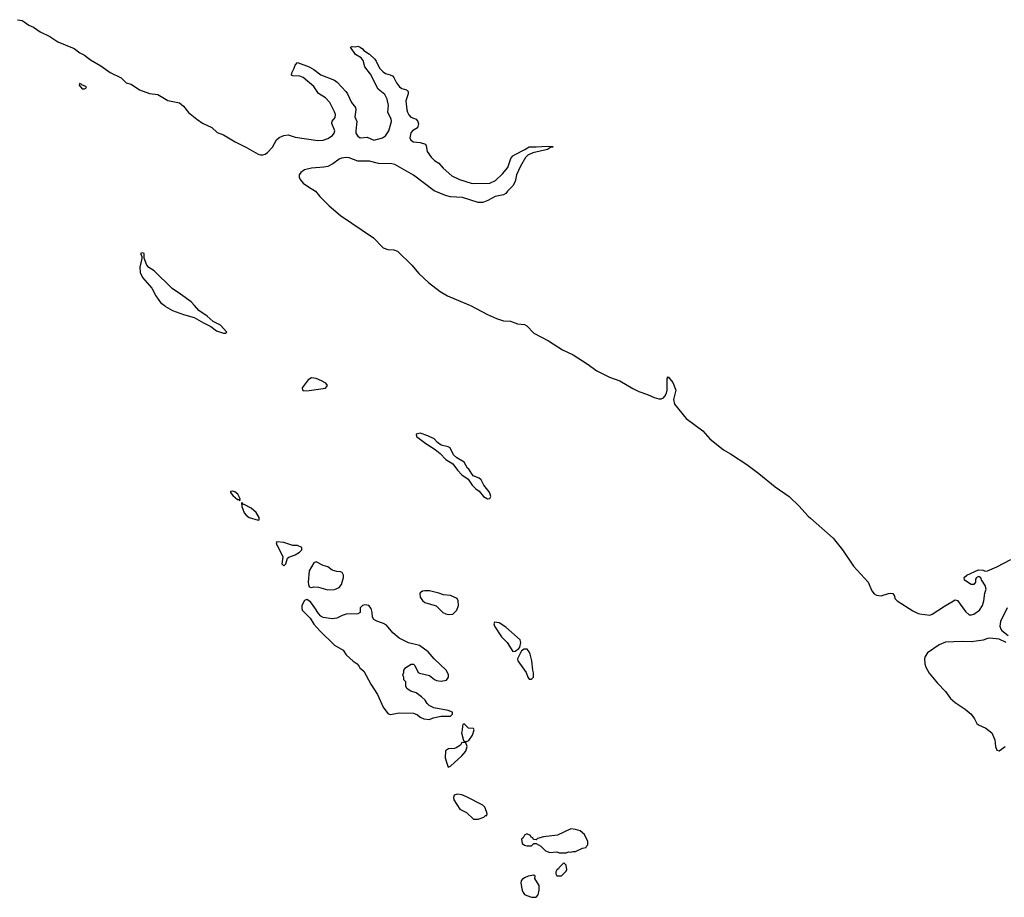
# Model space of a CAD drawing. Header units: inches. Extents: x 2494115 to 2685112, y 774173 to 915163.
# Tile 30 of 215: x 2563170 to 2571674, y 804889 to 812470. Entities that reach past the tile are written whole.
import ezdxf

# ---------------------------------------------------------------- set-up
doc = ezdxf.new("R2010")
doc.units = ezdxf.units.IN
doc.header["$MEASUREMENT"] = 0
for name, color, linetype in [('C5860', 7, 'Continuous'), ('C5861', 7, 'Continuous'), ('C5870', 7, 'Continuous')]:
    doc.layers.add(name, color=color, linetype=linetype)

msp = doc.modelspace()

# ---------------------------------------------------------------- linework, layer by layer
at = {"layer": 'C5860', "color": 5, "elevation": 20}
for points in [[(2564421, 810000), (2564430, 809992.7), (2564490, 809957.3), (2564583.4, 809923.4), (2564678, 809898), (2564758, 809850), (2564820.7, 809820.7), (2564870, 809782), (2564930, 809761), (2564950, 809762), (2564958, 809770), (2564904, 809830), (2564841.5, 809861.5), (2564790, 809909), (2564717, 809957), (2564679, 810000)], [(2567062.9, 810000), (2567210, 809923.5), (2567288, 809888), (2567350, 809868), (2567410, 809864.4), (2567470, 809842.4), (2567530, 809836.1), (2567550, 809824.2), (2567610, 809762.8), (2567736.9, 809696.9), (2567858.6, 809618.6), (2567950, 809574.3), (2568070, 809496.8), (2568155.3, 809435.3), (2568263.1, 809383.1), (2568354.4, 809350), (2568464.9, 809284.9), (2568518.5, 809258.5), (2568592.1, 809232.1), (2568650, 809205.5), (2568690, 809194.3), (2568710, 809194.9), (2568730, 809203.1), (2568742.2, 809217.8), (2568755.8, 809244.2), (2568762, 809270), (2568762.7, 809370), (2568770, 809384.7), (2568810, 809334.8), (2568836.3, 809270), (2568818, 809190), (2568825.5, 809150), (2568926, 809026), (2569070, 808918.3), (2569130.1, 808850.1), (2569250, 808753.8), (2569310, 808720.9), (2569450, 808627.1), (2569554.6, 808550), (2569695.1, 808435), (2569816.9, 808350), (2569900.3, 808270), (2569980.8, 808180.8), (2570000, 808163.8)]]:
    msp.add_lwpolyline(points, dxfattribs=at)
for points in [[(2565690, 809375.1), (2565661.1, 809358.9), (2565611, 809290), (2565612, 809270), (2565624, 809264), (2565670, 809265.5), (2565810, 809286.8), (2565828, 809310), (2565814, 809330), (2565775.3, 809350), (2565730, 809369.4)], [(2566630, 808897.2), (2566594, 808890), (2566598, 808870), (2566678, 808810), (2566758, 808758), (2566802, 808722), (2566850, 808671.3), (2566910, 808632), (2566950, 808578), (2566990, 808538), (2567042, 808502), (2567078, 808450), (2567110, 808418), (2567138.5, 808398.5), (2567176, 808350), (2567210, 808331), (2567230, 808334), (2567238, 808350), (2567234, 808370), (2567224, 808390), (2567179, 808450), (2567155.5, 808495.5), (2567138, 808510), (2567088, 808530), (2567050, 808586), (2567036.4, 808596.4), (2567008.4, 808648.4), (2566944.7, 808684.7), (2566918, 808710), (2566888.7, 808770), (2566870, 808781.2), (2566810, 808794), (2566778, 808818), (2566750, 808848.7), (2566695.5, 808875.5)], [(2565010, 808398), (2564990, 808395.3), (2564990, 808386.8), (2565010, 808360.7), (2565050, 808324.9), (2565064.7, 808324.7), (2565070, 808314), (2565073.2, 808330), (2565052.7, 808370), (2565028.7, 808390)], [(2565090, 808298), (2565086, 808294), (2565090, 808264.7), (2565110, 808210.8), (2565124.9, 808190), (2565151, 808170), (2565230, 808147.3), (2565238, 808150), (2565239, 808170), (2565211.7, 808211.7), (2565170, 808249.4), (2565110, 808282.7), (2565102.7, 808282.7)], [(2565390, 807958), (2565386, 807950), (2565391, 807930), (2565399.9, 807919.9), (2565442.8, 807830), (2565434, 807770), (2565450, 807750.8), (2565469.2, 807770), (2565482, 807818), (2565493.2, 807826.8), (2565550, 807846), (2565588, 807870), (2565608, 807890), (2565608, 807910), (2565570, 807928.7), (2565530, 807929), (2565450, 807953.2)], [(2565730, 807788), (2565710, 807778), (2565670, 807708.7), (2565662.3, 807610), (2565663.1, 807590), (2565670, 807571), (2565690, 807565.5), (2565710, 807570.5), (2565750, 807568), (2565830, 807545.5), (2565890, 807547.3), (2565930, 807564.7), (2565948.7, 807590), (2565968, 807650), (2565968, 807670), (2565954.6, 807694.6), (2565940.4, 807700.4), (2565910, 807702), (2565870, 807715.3), (2565830, 807742), (2565790, 807755.3)], [(2565650, 807460.7), (2565630, 807453), (2565607.7, 807410), (2565606, 807390), (2565611.1, 807370), (2565679.6, 807299.6), (2565710, 807249.1), (2565762.7, 807190), (2565890, 807066.5), (2565963.4, 807023.4), (2565990, 806983.8), (2566050, 806928.7), (2566084.9, 806904.9), (2566103, 806883), (2566108, 806870), (2566142.8, 806842.8), (2566202.7, 806730), (2566260.7, 806640.7), (2566310, 806530.4), (2566350, 806475.6), (2566370, 806468.5), (2566450, 806481.3), (2566570, 806478.7), (2566605.7, 806465.7), (2566630, 806445.3), (2566661, 806430), (2566710, 806425.5), (2566740.7, 806439.3), (2566810, 806454.8), (2566890, 806452), (2566908, 806470), (2566907.3, 806487.3), (2566870, 806502), (2566746.6, 806526.6), (2566706.3, 806546.3), (2566690, 806562), (2566671.9, 806591.9), (2566641.5, 806621.5), (2566593.6, 806653.6), (2566548, 806670), (2566518, 806690), (2566506, 806710), (2566506, 806750), (2566488.4, 806768.4), (2566487.3, 806787.3), (2566478, 806810), (2566488, 806830), (2566488.7, 806850), (2566505.6, 806874.4), (2566550, 806902), (2566570, 806902), (2566582, 806890), (2566611.6, 806831.6), (2566623.6, 806823.6), (2566710, 806804.7), (2566752, 806770), (2566770, 806762.8), (2566810, 806754.8), (2566856, 806764), (2566874, 806790), (2566872.5, 806812.5), (2566854, 806850), (2566750, 806948.7), (2566697.2, 807010), (2566623.7, 807063.7), (2566527.7, 807087.7), (2566447.3, 807127.3), (2566393.4, 807173.4), (2566338.6, 807238.6), (2566312.9, 807252.9), (2566253.6, 807273.6), (2566230, 807288), (2566218, 807310), (2566214, 807350), (2566204.7, 807384.7), (2566186, 807410), (2566150, 807415.3), (2566130, 807408), (2566112, 807390), (2566110.9, 807349.1), (2566090, 807338), (2565990, 807334), (2565955.9, 807324.1), (2565910, 807301.2), (2565870, 807293.2), (2565790, 807305.2), (2565770, 807317.2), (2565750, 807339), (2565719.5, 807390), (2565680.5, 807440.5)], [(2566670, 807537.2), (2566650, 807533.2), (2566630, 807518), (2566626.8, 807510), (2566630, 807482), (2566650, 807451.3), (2566670, 807436), (2566766, 807406), (2566826, 807350), (2566850, 807338.8), (2566870, 807330.8), (2566910, 807334.8), (2566945.2, 807370), (2566959.3, 807410), (2566958, 807450), (2566948.7, 807470), (2566890, 807496), (2566830, 807502), (2566790, 807517.2), (2566710, 807535.1)], [(2567270, 807266), (2567264.7, 807250), (2567271.3, 807230), (2567330, 807138), (2567381, 807090), (2567430, 807011.3), (2567450, 807016), (2567482, 807038), (2567489.5, 807050.5), (2567498, 807090), (2567491.7, 807111.7), (2567370, 807221.2), (2567310, 807259)], [(2567527.3, 807032.7), (2567503.5, 807016.5), (2567470.8, 806950), (2567471, 806930), (2567544.7, 806830), (2567558, 806790), (2567570, 806772), (2567590, 806772), (2567608.4, 806791.6), (2567608.4, 806828.4), (2567602, 806850), (2567594, 806930), (2567579, 806990), (2567570, 807008), (2567552, 807032)], [(2567010, 806386), (2566998, 806382), (2566994, 806370), (2566992.7, 806332.7), (2566986.8, 806310), (2567002, 806242), (2567010, 806234), (2567030, 806234), (2567050, 806242), (2567082, 806290), (2567094.6, 806334.6), (2567090, 806346), (2567046, 806350)], [(2566990, 806226), (2566976.9, 806203.1), (2566939.8, 806180.2), (2566925.4, 806174.6), (2566874, 806170), (2566846.4, 806153.6), (2566846, 806094), (2566855.3, 806055.3), (2566870, 806014), (2566890, 806022), (2566988.7, 806110), (2567022, 806150), (2567035.3, 806190), (2567022, 806222)], [(2566950, 805779), (2566922, 805770), (2566918, 805750), (2566921, 805730), (2566972, 805650), (2567030, 805621), (2567090, 805562.8), (2567130, 805564), (2567179, 805581), (2567194, 805594), (2567206, 805594), (2567208, 805610), (2567202, 805630), (2567186.3, 805666.3), (2567170, 805684), (2567030, 805757.2), (2566990, 805773.2)], [(2567930, 805479), (2567815.9, 805424.1), (2567694, 805410), (2567643.6, 805396.4), (2567630, 805386), (2567607.3, 805387.3), (2567602, 805402), (2567587.3, 805407.3), (2567582, 805422), (2567550, 805438), (2567530, 805426), (2567518, 805402), (2567504.7, 805390), (2567510, 805354), (2567530, 805338), (2567550, 805332), (2567590, 805334), (2567610, 805354), (2567630, 805354), (2567670, 805331.3), (2567710.7, 805290.7), (2567750, 805276), (2567810, 805282), (2567830, 805274), (2567890, 805274), (2567910, 805282), (2567930, 805278), (2567950, 805284.7), (2567970, 805284.7), (2568030, 805312), (2568062, 805318), (2568066, 805330), (2568078, 805342), (2568078, 805370), (2568048.7, 805430), (2568010, 805462), (2567970, 805474)], [(2567870, 805186), (2567830, 805146), (2567824.7, 805135.3), (2567810, 805126), (2567802, 805110), (2567802, 805090), (2567810, 805074), (2567850, 805074), (2567890, 805114), (2567895.3, 805130), (2567890, 805166)], [(2567610, 805079), (2567562.8, 805070), (2567530, 805057), (2567510, 805042.8), (2567501.5, 805030), (2567498.1, 805010), (2567509.1, 804950), (2567519.4, 804930), (2567530, 804913.6), (2567550, 804903.7), (2567591.3, 804890), (2567630, 804888.5), (2567649.3, 804910), (2567657.2, 804950), (2567658, 804990), (2567618, 805050), (2567622, 805070)]]:
    msp.add_lwpolyline(points, close=True, dxfattribs=at)
at = {"layer": 'C5861', "color": 5, "elevation": 20}
for points in [[(2563151.3, 812470), (2563190, 812462.4), (2563210, 812452.4), (2563250, 812423.7), (2563290, 812404.4), (2563346.5, 812366.5), (2563430, 812325.3), (2563500, 812280), (2563640, 812220), (2563690, 812183.7), (2563730, 812162.4), (2563782.2, 812122.2), (2563870, 812070.4), (2563950, 812012.4), (2564047.4, 811967.4), (2564090, 811925.5), (2564132.1, 811912.1), (2564204.8, 811864.8), (2564290, 811833.7), (2564364.1, 811824.1), (2564450, 811772.4), (2564550, 811750.5), (2564584.2, 811724.2), (2564629.3, 811669.3), (2564700.3, 811610), (2564750, 811577.4), (2564830, 811538), (2564876.1, 811496.1), (2564930, 811476.5), (2565030, 811413.4), (2565130, 811365.4), (2565230, 811309.2), (2565250, 811302.8), (2565270, 811301.2), (2565290, 811307.3), (2565310, 811322), (2565353.6, 811370), (2565386.6, 811433.4), (2565410, 811451.8), (2565450, 811470.2), (2565490, 811474), (2565550, 811455.5), (2565745.5, 811425.5), (2565790, 811430.1), (2565830, 811442.4), (2565870.9, 811470), (2565885.7, 811490), (2565892.1, 811510), (2565865.4, 811574.6), (2565867.7, 811592.3), (2565895.3, 811624.7), (2565896.9, 811650), (2565890, 811675.1), (2565850, 811754), (2565810, 811796.2), (2565751.9, 811831.9), (2565710, 811894), (2565619.3, 811970), (2565590, 811982), (2565530, 811985.2), (2565518, 811990), (2565521.2, 812010), (2565541.6, 812050), (2565550, 812078), (2565570, 812100.7), (2565670, 812063.1), (2565710, 812039.5), (2565770, 811994.3), (2565890, 811947), (2565912.2, 811930), (2565986.4, 811850), (2566000.3, 811830), (2566034.7, 811754.7), (2566070.3, 811710), (2566073.4, 811690), (2566065.3, 811630), (2566080.5, 811590), (2566072, 811510), (2566074, 811490), (2566090, 811462.4), (2566110, 811448.9), (2566170, 811454.4), (2566230, 811430.3), (2566302.7, 811450), (2566330, 811467.2), (2566357.2, 811510), (2566381.4, 811590), (2566377.5, 811610), (2566349.9, 811670), (2566354.3, 811730), (2566344.7, 811784.7), (2566322.5, 811822.5), (2566266.6, 811870), (2566200, 812000), (2566150, 812062), (2566137.3, 812117.2), (2566119.8, 812139.8), (2566069.5, 812170), (2566028.4, 812231.6), (2566042, 812238), (2566070, 812236), (2566090, 812240.7), (2566110, 812233.4), (2566130, 812219.1), (2566143.7, 812203.7), (2566190, 812173.4), (2566236, 812130), (2566250, 812111.3), (2566278.4, 812050), (2566310, 812018.4), (2566330, 812004.4), (2566370, 811994.9), (2566390, 811984.9), (2566401.6, 811970), (2566423.4, 811923.4), (2566450.2, 811890.2), (2566470, 811876.5), (2566510, 811863.1), (2566526, 811850), (2566525.7, 811830), (2566505.3, 811770), (2566512.4, 811690), (2566518.6, 811670), (2566530, 811648.5), (2566549.3, 811629.3), (2566594, 811610), (2566608.7, 811590), (2566613.8, 811570), (2566605.3, 811534.7), (2566563, 811510), (2566547.6, 811492.4), (2566539, 811450), (2566547.2, 811430), (2566570, 811415.3), (2566630, 811410.5), (2566673.7, 811393.7), (2566681.1, 811381.1), (2566690.5, 811330), (2566723.6, 811283.6), (2566753.4, 811253.4), (2566790.6, 811230), (2566826.1, 811186.1), (2566901.8, 811121.8), (2566970, 811090.3), (2567070, 811058.2), (2567090, 811054.4), (2567230, 811059), (2567278.3, 811081.7), (2567340.3, 811139.7), (2567386.1, 811193.9), (2567411.8, 811270), (2567430, 811293.7), (2567450, 811306), (2567532.1, 811347.9), (2567570, 811373), (2567630, 811370.5), (2567730, 811378.8), (2567774, 811374), (2567774, 811370), (2567753.7, 811366.3), (2567730, 811347.8), (2567601.3, 811318.7), (2567559, 811301), (2567539.9, 811280.1), (2567494.1, 811205.9), (2567460.4, 811130), (2567450, 811073.2), (2567430, 811035.1), (2567384, 810990), (2567370, 810969), (2567350, 810956), (2567276.9, 810943.1), (2567212.3, 810907.7), (2567170, 810892.1), (2567130, 810892.1), (2566994.4, 810934.4), (2566890, 810938.8), (2566846.9, 810950), (2566797.7, 810970), (2566750, 810992.2), (2566570, 811125.5), (2566410, 811219), (2566384.4, 811224.4), (2566270, 811229.1), (2566190, 811247.2), (2566090, 811248.8), (2566016, 811276), (2565990, 811280.8), (2565950, 811274.4), (2565930, 811265.4), (2565873.8, 811226.2), (2565830, 811203.1), (2565796.4, 811196.4), (2565690, 811188), (2565630, 811174), (2565596.8, 811150), (2565584.8, 811130), (2565583.9, 811110), (2565592.7, 811090), (2565619.1, 811059.1), (2565665.1, 811025.1), (2565725.2, 810990), (2565762.8, 810942.8), (2565841.7, 810861.7), (2565939.7, 810779.7), (2566224.4, 810584.4), (2566310, 810500.2), (2566350, 810485.7), (2566401.9, 810481.9), (2566433.4, 810470), (2566556.5, 810350), (2566618.3, 810278.3), (2566700.6, 810200.6), (2566801.6, 810121.6), (2566864.8, 810084.8), (2567050, 810006.7), (2567062.9, 810000)], [(2564679, 810000), (2564651.3, 810031.3), (2564560.1, 810100.1), (2564486.5, 810146.5), (2564330, 810301.2), (2564284, 810330), (2564269.2, 810350), (2564246, 810410), (2564246, 810450), (2564230, 810455.3), (2564214, 810450), (2564224.7, 810424.7), (2564226, 810406), (2564208.4, 810331.6), (2564210, 810286.8), (2564230, 810242), (2564311.5, 810151.5), (2564345.3, 810085.3), (2564387.3, 810027.3), (2564421, 810000)]]:
    msp.add_lwpolyline(points, dxfattribs=at)
msp.add_lwpolyline([(2563690, 811918), (2563685.4, 811914.6), (2563683.6, 811903.6), (2563710, 811874), (2563730, 811874), (2563742, 811878), (2563746, 811890), (2563706, 811906), (2563706, 811910)], close=True, dxfattribs=at)
at = {"layer": 'C5870', "color": 5, "elevation": 20}
for points in [[(2570000, 808163.8), (2570194.9, 807990), (2570275.6, 807890), (2570372.6, 807750), (2570497.3, 807610), (2570530, 807535.5), (2570550, 807509.1), (2570570, 807498.5), (2570610, 807494), (2570673.4, 807513.4), (2570690, 807516), (2570710, 807512.4), (2570726.4, 807490), (2570729.1, 807469.1), (2570748, 807450), (2570882.7, 807362.6), (2570930, 807338.9), (2570943.3, 807336.7), (2571030, 807326.8), (2571050, 807333.4), (2571156.2, 807403.8), (2571250, 807458.2), (2571270, 807452.1), (2571338.6, 807358.6), (2571370, 807330.1), (2571390, 807327.7), (2571410, 807333.9), (2571461, 807370), (2571485.8, 807410), (2571497.7, 807450), (2571505.3, 807514.7), (2571518, 807550), (2571510, 807582.7), (2571477.6, 807630), (2571470, 807649), (2571457.2, 807657.2), (2571450, 807659), (2571431, 807649), (2571424.7, 807630), (2571426, 807610), (2571410, 807589.6), (2571388, 807590), (2571330, 807628), (2571328.7, 807650), (2571349.5, 807670.5), (2571450, 807716.3), (2571490, 807714.8), (2571510, 807706), (2571530, 807708.2), (2571610, 807743.2), (2571730, 807806.5)], [(2571698.3, 807390), (2571640.9, 807270), (2571635.6, 807230), (2571643.7, 807203.7), (2571652, 807192), (2571706, 807150)], [(2571690, 807089), (2571630, 807119), (2571550, 807126.6), (2571530, 807124.6), (2571490, 807109.9), (2571390, 807094.7), (2571310, 807097), (2571167.4, 807092.6), (2571112, 807070), (2571010, 807000.2), (2570990.1, 806970), (2570983.6, 806950), (2570986.7, 806906.7), (2570996.3, 806876.3), (2571024.8, 806824.8), (2571097.5, 806737.5), (2571167, 806667), (2571210, 806606.8), (2571250.3, 806570.3), (2571334.6, 806514.6), (2571387, 806470), (2571416.5, 806430), (2571436.4, 806390), (2571450, 806377.6), (2571514, 806350), (2571565.2, 806310), (2571591.6, 806250), (2571598.7, 806190), (2571610, 806160.5), (2571630, 806154.9), (2571681.3, 806190)]]:
    msp.add_lwpolyline(points, dxfattribs=at)

doc.saveas('drawing.dxf')
